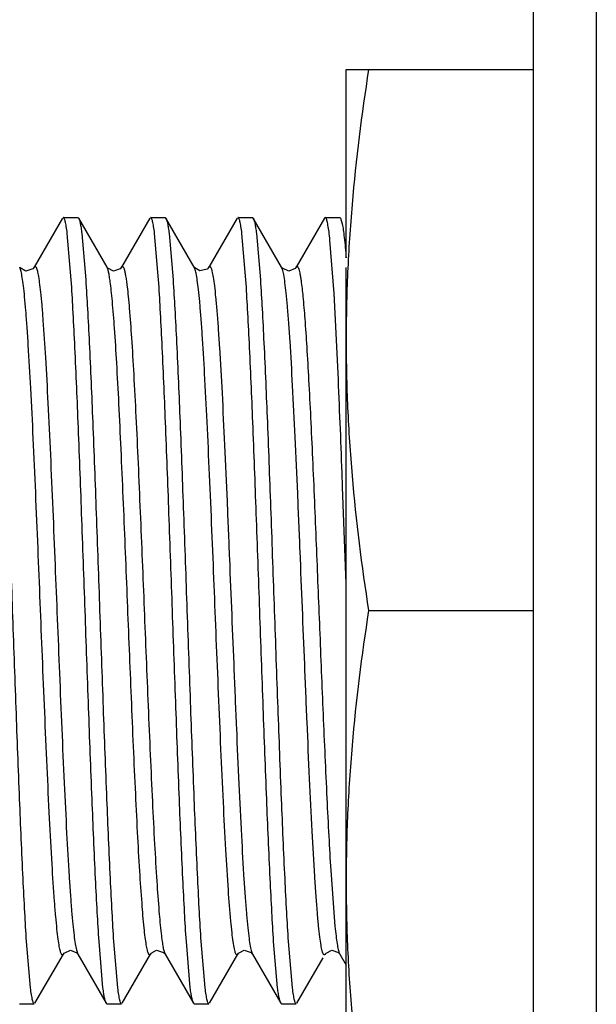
# Model space of a CAD drawing. Header units: inches. Extents: x 0 to 22, y 0 to 17.
# Tile 14 of 47: x 8.391 to 8.574, y 8.364 to 8.677. Entities that reach past the tile are written whole.
import ezdxf

# ---------------------------------------------------------------- set-up
doc = ezdxf.new("R2010")
doc.units = ezdxf.units.IN
doc.header["$LTSCALE"] = 1.21
doc.header["$MEASUREMENT"] = 0
doc.layers.get('0').update_dxf_attribs({"linetype": 'CONTINUOUS'})

msp = doc.modelspace()

# ---------------------------------------------------------------- linework, layer by layer
at = {"color": 9, "linetype": 'CONTINUOUS'}
for p, q in [((8.57447, 10.84423), (8.57447, 5.79534)), ((8.39148, 8.59664), (8.39103, 8.59796)), ((8.44681, 8.59744), (8.44659, 8.59796)), ((8.47466, 8.59724), (8.47437, 8.59796)), ((8.48998, 8.40622), (8.49133, 8.38845)), ((8.40906, 8.38093), (8.4095, 8.37961)), ((8.46475, 8.38041), (8.46505, 8.37961)), ((8.49268, 8.37995), (8.49283, 8.37961))]:
    msp.add_line(p, q, dxfattribs=at)
at = {"color": 6, "linetype": 'CONTINUOUS'}
msp.add_line((8.55447, 5.92034), (8.55447, 10.81422), dxfattribs=at)
at = {"color": 7, "linetype": 'CONTINUOUS'}
for p, q in [((8.49488, 8.60091), (8.49488, 8.66078)), ((8.49488, 8.66078), (8.55447, 8.66078)), ((8.40464, 8.61355), (8.39562, 8.59796)), ((8.40491, 8.61378), (8.40952, 8.61378)), ((8.40952, 8.61378), (8.4098, 8.61355)), ((8.41881, 8.59796), (8.4098, 8.61355)), ((8.43241, 8.61355), (8.42339, 8.59796)), ((8.43268, 8.61378), (8.4373, 8.61378)), ((8.4373, 8.61378), (8.43757, 8.61355)), ((8.44659, 8.59796), (8.43757, 8.61355)), ((8.46019, 8.61356), (8.45118, 8.59798)), ((8.46046, 8.61378), (8.46508, 8.61378)), ((8.46508, 8.61378), (8.46534, 8.61356)), ((8.47436, 8.59798), (8.46535, 8.61356)), ((8.48797, 8.61355), (8.47895, 8.59796)), ((8.48823, 8.61378), (8.48797, 8.61355)), ((8.48846, 8.61361), (8.48823, 8.61378)), ((8.48824, 8.61378), (8.49286, 8.61378)), ((8.49286, 8.61378), (8.49313, 8.61355)), ((8.49313, 8.61355), (8.49366, 8.61173)), ((8.40743, 8.59394), (8.40617, 8.60872)), ((8.41079, 8.60872), (8.41205, 8.59394)), ((8.43521, 8.59394), (8.43394, 8.60872)), ((8.43857, 8.60872), (8.43983, 8.59394)), ((8.46299, 8.59394), (8.46172, 8.60872)), ((8.46634, 8.60872), (8.46761, 8.59393)), ((8.49103, 8.5896), (8.48975, 8.60653)), ((8.39106, 8.59792), (8.39103, 8.59796)), ((8.41886, 8.59788), (8.41881, 8.59796)), ((8.45117, 8.59796), (8.45118, 8.59798)), ((8.47437, 8.59797), (8.47436, 8.59798)), ((8.47442, 8.59787), (8.47437, 8.59796)), ((8.49488, 8.31678), (8.49488, 8.59791)), ((8.49232, 8.56424), (8.49103, 8.5896)), ((8.49377, 8.52817), (8.4936, 8.53258)), ((8.49488, 8.49726), (8.49377, 8.52817)), ((8.50201, 8.48878), (8.55447, 8.48878)), ((8.39311, 8.38362), (8.39437, 8.36884)), ((8.41753, 8.36885), (8.41627, 8.38363)), ((8.42089, 8.38362), (8.42215, 8.36884)), ((8.44531, 8.36885), (8.44405, 8.38363)), ((8.44867, 8.38362), (8.44993, 8.36884)), ((8.47309, 8.36885), (8.47182, 8.38363)), ((8.47644, 8.38362), (8.47771, 8.36884)), ((8.3959, 8.36401), (8.40492, 8.3796)), ((8.40942, 8.37973), (8.4095, 8.3796)), ((8.40951, 8.37959), (8.40952, 8.37958)), ((8.40952, 8.37958), (8.41853, 8.36401)), ((8.42368, 8.36401), (8.43269, 8.37958)), ((8.4371, 8.37986), (8.43728, 8.37961)), ((8.43728, 8.3796), (8.44631, 8.36401)), ((8.45146, 8.36402), (8.46048, 8.3796)), ((8.46492, 8.37981), (8.46506, 8.37961)), ((8.46506, 8.3796), (8.47408, 8.36402)), ((8.4927, 8.37981), (8.49284, 8.37961)), ((8.49284, 8.3796), (8.49285, 8.37959)), ((8.49285, 8.37959), (8.49488, 8.37607)), ((8.47924, 8.36401), (8.48754, 8.37837)), ((8.39102, 8.36378), (8.39564, 8.36378)), ((8.41879, 8.36378), (8.41853, 8.36401)), ((8.41879, 8.36378), (8.42341, 8.36378)), ((8.44657, 8.36378), (8.4463, 8.36401)), ((8.44657, 8.36378), (8.45119, 8.36378)), ((8.47435, 8.36378), (8.47408, 8.36402)), ((8.47435, 8.36378), (8.47897, 8.36378))]:
    msp.add_line(p, q, dxfattribs=at)
for points in [[(8.39561, 8.59795), (8.39523, 8.59748), (8.393, 8.59674), (8.39121, 8.59771), (8.39106, 8.59792)], [(8.42339, 8.59796), (8.42302, 8.59749), (8.42089, 8.59673), (8.41904, 8.59765), (8.41886, 8.59788)], [(8.45117, 8.59795), (8.45069, 8.59739), (8.44832, 8.59678), (8.44673, 8.59776), (8.4466, 8.59795)], [(8.47895, 8.59796), (8.47867, 8.59759), (8.47667, 8.59673), (8.47461, 8.59762), (8.47442, 8.59787)], [(8.40492, 8.3796), (8.40517, 8.37994), (8.40723, 8.38084), (8.40923, 8.37997), (8.40942, 8.37973)], [(8.4327, 8.3796), (8.43288, 8.37986), (8.43457, 8.38081), (8.43683, 8.38015), (8.4371, 8.37986)], [(8.46048, 8.3796), (8.46066, 8.37986), (8.46245, 8.38082), (8.46467, 8.38009), (8.46492, 8.37981)], [(8.48826, 8.3796), (8.48848, 8.37992), (8.49033, 8.38083), (8.49246, 8.38008), (8.4927, 8.37981)]]:
    msp.add_lwpolyline(points, dxfattribs=at)
msp.add_arc((3.29359, 8.33855), 5.20363, 2.13689, 2.48581, dxfattribs=at)
for points, knots in [([(8.50201, 8.66078), (8.49981, 8.64655), (8.49711, 8.62509), (8.49521, 8.59636), (8.49488, 8.58197), (8.49488, 8.57478)], [0, 0, 0, 0, 0.500357, 0.750239, 1, 1, 1, 1]), ([(8.40617, 8.60872), (8.40607, 8.60946), (8.40593, 8.61048), (8.40571, 8.61174), (8.40555, 8.61246), (8.4054, 8.61302), (8.40526, 8.61338), (8.40515, 8.61359), (8.40506, 8.61372), (8.40496, 8.61378), (8.40491, 8.61378)], [0, 0, 0, 0, 0.419468, 0.585928, 0.723527, 0.832412, 0.913056, 0.943214, 0.967093, 1, 1, 1, 1]), ([(8.4098, 8.61354), (8.40984, 8.61346), (8.40994, 8.61325), (8.41012, 8.61271), (8.41033, 8.61178), (8.41057, 8.61038), (8.41071, 8.60931), (8.41079, 8.60872)], [0, 0, 0, 0, 0.059155, 0.13663, 0.348116, 0.635888, 1, 1, 1, 1]), ([(8.43394, 8.60872), (8.43385, 8.60946), (8.43371, 8.61048), (8.43349, 8.61174), (8.43333, 8.61246), (8.43318, 8.61302), (8.43304, 8.61338), (8.43293, 8.61359), (8.43284, 8.61372), (8.43274, 8.61378), (8.43268, 8.61378)], [0, 0, 0, 0, 0.419287, 0.585661, 0.723185, 0.832015, 0.912647, 0.942831, 0.966772, 1, 1, 1, 1]), ([(8.43757, 8.61355), (8.43762, 8.61347), (8.43771, 8.61326), (8.43789, 8.61272), (8.4381, 8.61179), (8.43834, 8.61038), (8.43849, 8.60932), (8.43857, 8.60872)], [0, 0, 0, 0, 0.058703, 0.135861, 0.347106, 0.635141, 1, 1, 1, 1]), ([(8.46172, 8.60872), (8.46163, 8.60946), (8.46149, 8.61048), (8.46127, 8.61174), (8.46111, 8.61246), (8.46096, 8.61302), (8.46082, 8.61338), (8.46071, 8.61359), (8.46062, 8.61372), (8.46052, 8.61378), (8.46046, 8.61378)], [0, 0, 0, 0, 0.419075, 0.585355, 0.7228, 0.831577, 0.912205, 0.942421, 0.966433, 1, 1, 1, 1]), ([(8.46535, 8.61356), (8.4654, 8.61347), (8.46549, 8.61327), (8.46567, 8.61272), (8.46588, 8.61179), (8.46612, 8.61039), (8.46627, 8.60931), (8.46634, 8.60872)], [0, 0, 0, 0, 0.058512, 0.135475, 0.346495, 0.634641, 1, 1, 1, 1]), ([(8.48975, 8.60653), (8.48966, 8.60744), (8.48947, 8.60905), (8.4892, 8.61093), (8.48896, 8.61211), (8.48881, 8.61276), (8.48865, 8.61325), (8.48853, 8.61351), (8.48846, 8.61361)], [0, 0, 0, 0, 0.380461, 0.674042, 0.788047, 0.880179, 0.950617, 1, 1, 1, 1]), ([(8.49366, 8.61173), (8.49378, 8.61112), (8.494, 8.60969), (8.49444, 8.60608), (8.49471, 8.60309), (8.49488, 8.60091)], [0, 0, 0, 0, 0.172557, 0.397622, 1, 1, 1, 1]), ([(8.38427, 8.59393), (8.38447, 8.59085), (8.38486, 8.58419), (8.38563, 8.56911), (8.38655, 8.54744), (8.38762, 8.51905), (8.38869, 8.48877), (8.38976, 8.4585), (8.39083, 8.43011), (8.39175, 8.40844), (8.39252, 8.39336), (8.39291, 8.3867), (8.39311, 8.38362)], [0, 0, 0, 0, 0.043994, 0.095068, 0.21524, 0.353072, 0.500017, 0.646959, 0.784785, 0.904946, 0.956013, 1, 1, 1, 1]), ([(8.41627, 8.38363), (8.41607, 8.38671), (8.41568, 8.39337), (8.41491, 8.40845), (8.41399, 8.43012), (8.41292, 8.45852), (8.41185, 8.48879), (8.41078, 8.51906), (8.40971, 8.54746), (8.40879, 8.56912), (8.40802, 8.5842), (8.40763, 8.59086), (8.40743, 8.59394)], [0, 0, 0, 0, 0.043994, 0.095068, 0.21524, 0.353072, 0.500017, 0.646959, 0.784785, 0.904946, 0.956013, 1, 1, 1, 1]), ([(8.41205, 8.59394), (8.41225, 8.59086), (8.41264, 8.5842), (8.41341, 8.56912), (8.41433, 8.54745), (8.4154, 8.51905), (8.41647, 8.48878), (8.41754, 8.45851), (8.41861, 8.43011), (8.41953, 8.40845), (8.4203, 8.39336), (8.42069, 8.3867), (8.42089, 8.38362)], [0, 0, 0, 0, 0.04399, 0.09506, 0.215228, 0.353057, 0.500002, 0.646946, 0.784775, 0.904941, 0.956011, 1, 1, 1, 1]), ([(8.44405, 8.38363), (8.44384, 8.38671), (8.44345, 8.39336), (8.44269, 8.40845), (8.44176, 8.43011), (8.4407, 8.45851), (8.43963, 8.48878), (8.43856, 8.51906), (8.43749, 8.54745), (8.43657, 8.56912), (8.4358, 8.5842), (8.43541, 8.59086), (8.43521, 8.59394)], [0, 0, 0, 0, 0.04399, 0.09506, 0.215228, 0.353058, 0.500002, 0.646946, 0.784775, 0.904941, 0.956011, 1, 1, 1, 1]), ([(8.43983, 8.59394), (8.44003, 8.59086), (8.44042, 8.5842), (8.44119, 8.56912), (8.44211, 8.54745), (8.44318, 8.51905), (8.44425, 8.48878), (8.44532, 8.45851), (8.44639, 8.43011), (8.44731, 8.40845), (8.44807, 8.39336), (8.44846, 8.3867), (8.44867, 8.38362)], [0, 0, 0, 0, 0.04399, 0.09506, 0.215227, 0.353057, 0.500001, 0.646946, 0.784775, 0.904941, 0.95601, 1, 1, 1, 1]), ([(8.47182, 8.38363), (8.47162, 8.38671), (8.47123, 8.39336), (8.47046, 8.40845), (8.46954, 8.43011), (8.46847, 8.45851), (8.46741, 8.48878), (8.46633, 8.51906), (8.46527, 8.54745), (8.46435, 8.56912), (8.46358, 8.5842), (8.46319, 8.59086), (8.46299, 8.59394)], [0, 0, 0, 0, 0.04399, 0.095061, 0.215228, 0.353058, 0.500003, 0.646947, 0.784775, 0.904941, 0.956011, 1, 1, 1, 1]), ([(8.46761, 8.59393), (8.46781, 8.59085), (8.4682, 8.58419), (8.46897, 8.56911), (8.46989, 8.54744), (8.47095, 8.51905), (8.47202, 8.48877), (8.47309, 8.4585), (8.47416, 8.43011), (8.47508, 8.40844), (8.47585, 8.39336), (8.47624, 8.3867), (8.47644, 8.38362)], [0, 0, 0, 0, 0.043994, 0.095068, 0.21524, 0.353072, 0.500017, 0.646959, 0.784785, 0.904946, 0.956013, 1, 1, 1, 1]), ([(8.49488, 8.57478), (8.49488, 8.56759), (8.49521, 8.5532), (8.49711, 8.52447), (8.49981, 8.50302), (8.50201, 8.48878)], [0, 0, 0, 0, 0.249761, 0.499644, 1, 1, 1, 1]), ([(8.50201, 8.48878), (8.49981, 8.47455), (8.49711, 8.45309), (8.49521, 8.42436), (8.49488, 8.40997), (8.49488, 8.40278)], [0, 0, 0, 0, 0.500357, 0.750239, 1, 1, 1, 1]), ([(8.49488, 8.40278), (8.49488, 8.39559), (8.49521, 8.3812), (8.49711, 8.35247), (8.49981, 8.33102), (8.50201, 8.31678)], [0, 0, 0, 0, 0.249761, 0.499644, 1, 1, 1, 1]), ([(8.39437, 8.36884), (8.39447, 8.36811), (8.39461, 8.36708), (8.39483, 8.36582), (8.39499, 8.3651), (8.39514, 8.36455), (8.39528, 8.36418), (8.39539, 8.36397), (8.39548, 8.36385), (8.39558, 8.36378), (8.39564, 8.36378)], [0, 0, 0, 0, 0.419469, 0.585929, 0.723528, 0.832413, 0.913057, 0.943215, 0.967093, 1, 1, 1, 1]), ([(8.41853, 8.36401), (8.41848, 8.36409), (8.41838, 8.3643), (8.4182, 8.36484), (8.41799, 8.36577), (8.41775, 8.36718), (8.41761, 8.36825), (8.41753, 8.36885)], [0, 0, 0, 0, 0.058512, 0.135475, 0.346494, 0.63464, 1, 1, 1, 1]), ([(8.42215, 8.36884), (8.42224, 8.36811), (8.42238, 8.36708), (8.42261, 8.36582), (8.42276, 8.3651), (8.42291, 8.36455), (8.42305, 8.36418), (8.42317, 8.36397), (8.42326, 8.36385), (8.42335, 8.36378), (8.42341, 8.36378)], [0, 0, 0, 0, 0.419081, 0.585362, 0.722806, 0.831583, 0.912209, 0.942425, 0.966435, 1, 1, 1, 1]), ([(8.44631, 8.36401), (8.44626, 8.3641), (8.44617, 8.3643), (8.44599, 8.36485), (8.44577, 8.36577), (8.44553, 8.36718), (8.44538, 8.36825), (8.44531, 8.36885)], [0, 0, 0, 0, 0.058705, 0.135864, 0.34711, 0.635144, 1, 1, 1, 1]), ([(8.44993, 8.36884), (8.45002, 8.36811), (8.45016, 8.36708), (8.45039, 8.36582), (8.45054, 8.3651), (8.4507, 8.36455), (8.45083, 8.36418), (8.45095, 8.36397), (8.45104, 8.36385), (8.45113, 8.36378), (8.45119, 8.36378)], [0, 0, 0, 0, 0.419281, 0.585653, 0.723177, 0.832008, 0.912643, 0.942828, 0.966771, 1, 1, 1, 1]), ([(8.47408, 8.36402), (8.47403, 8.3641), (8.47394, 8.36431), (8.47376, 8.36486), (8.47355, 8.36578), (8.47331, 8.36719), (8.47316, 8.36825), (8.47309, 8.36885)], [0, 0, 0, 0, 0.059152, 0.136625, 0.348109, 0.635882, 1, 1, 1, 1]), ([(8.47771, 8.36884), (8.4778, 8.36811), (8.47794, 8.36708), (8.47817, 8.36582), (8.47832, 8.3651), (8.47848, 8.36455), (8.47861, 8.36418), (8.47873, 8.36397), (8.47882, 8.36385), (8.47891, 8.36378), (8.47897, 8.36378)], [0, 0, 0, 0, 0.419466, 0.585926, 0.723525, 0.83241, 0.913055, 0.943214, 0.967092, 1, 1, 1, 1])]:
    msp.add_open_spline(points, degree=3, knots=knots, dxfattribs=at)
at = {"color": 9, "linetype": 'CONTINUOUS'}
for points, knots in [([(8.40364, 8.38197), (8.4035, 8.38276), (8.40322, 8.3846), (8.40286, 8.38778), (8.40248, 8.39177), (8.40193, 8.39866), (8.40126, 8.40905), (8.40049, 8.42331), (8.39973, 8.43943), (8.39899, 8.4566), (8.39827, 8.47401), (8.39757, 8.49138), (8.39686, 8.50875), (8.39614, 8.52616), (8.39539, 8.5431), (8.39462, 8.55875), (8.39396, 8.57061), (8.39341, 8.57886), (8.39302, 8.58396), (8.39264, 8.58827), (8.39227, 8.59178), (8.3919, 8.59448), (8.39163, 8.59601), (8.39148, 8.59664)], [0, 0, 0, 0, 0.011156, 0.026019, 0.044662, 0.067026, 0.122353, 0.189861, 0.266232, 0.347458, 0.429623, 0.509319, 0.589867, 0.672133, 0.752345, 0.826464, 0.890627, 0.917997, 0.941832, 0.961981, 0.978364, 0.990994, 1, 1, 1, 1]), ([(8.39562, 8.59796), (8.39564, 8.598), (8.39569, 8.59808), (8.39577, 8.59816), (8.39585, 8.59822), (8.39597, 8.59824), (8.39608, 8.59817), (8.39618, 8.59805), (8.39629, 8.59786), (8.39643, 8.59753), (8.39659, 8.59701), (8.39675, 8.59633), (8.39685, 8.59583), (8.3969, 8.59555)], [0, 0, 0, 0, 0.042612, 0.076779, 0.104254, 0.12803, 0.180137, 0.215981, 0.260533, 0.379081, 0.540273, 0.746628, 1, 1, 1, 1]), ([(8.3969, 8.59555), (8.39705, 8.59476), (8.39732, 8.59291), (8.39769, 8.58971), (8.39807, 8.58571), (8.39862, 8.57881), (8.39929, 8.56841), (8.40006, 8.55414), (8.40082, 8.53802), (8.40156, 8.52085), (8.40228, 8.50345), (8.40298, 8.4861), (8.40368, 8.46874), (8.4044, 8.45134), (8.40515, 8.43441), (8.40592, 8.41877), (8.40659, 8.40693), (8.40714, 8.39868), (8.40752, 8.39359), (8.4079, 8.38928), (8.40827, 8.38578), (8.40864, 8.38308), (8.40891, 8.38155), (8.40906, 8.38093)], [0, 0, 0, 0, 0.011222, 0.026149, 0.044853, 0.067272, 0.122689, 0.19025, 0.266639, 0.347849, 0.429975, 0.509624, 0.590153, 0.672383, 0.752547, 0.826611, 0.890721, 0.918067, 0.941881, 0.962012, 0.97838, 0.991, 1, 1, 1, 1]), ([(8.41983, 8.59332), (8.41976, 8.5939), (8.4196, 8.59493), (8.41935, 8.59628), (8.41911, 8.59725), (8.41892, 8.59777), (8.41881, 8.59796)], [0, 0, 0, 0, 0.36782, 0.654818, 0.863833, 1, 1, 1, 1]), ([(8.42339, 8.59796), (8.42342, 8.59801), (8.42349, 8.59811), (8.4236, 8.59821), (8.42373, 8.59824), (8.42385, 8.59818), (8.42396, 8.59805), (8.42407, 8.59786), (8.42418, 8.59759), (8.42429, 8.59726), (8.42441, 8.59685), (8.42457, 8.59615), (8.42477, 8.59507), (8.42501, 8.59353), (8.42515, 8.5924), (8.42523, 8.59177)], [0, 0, 0, 0, 0.026903, 0.046579, 0.062175, 0.078879, 0.101213, 0.131501, 0.17087, 0.21996, 0.279208, 0.348968, 0.521065, 0.737708, 1, 1, 1, 1]), ([(8.45895, 8.38348), (8.45881, 8.38445), (8.45853, 8.38665), (8.45798, 8.39213), (8.45732, 8.40092), (8.45656, 8.41353), (8.45579, 8.42847), (8.45504, 8.44501), (8.4543, 8.46232), (8.45359, 8.47969), (8.4529, 8.49702), (8.45219, 8.51439), (8.45145, 8.53171), (8.4507, 8.54831), (8.45004, 8.5613), (8.44949, 8.57071), (8.4491, 8.57682), (8.44872, 8.58219), (8.44833, 8.58679), (8.44796, 8.59058), (8.44759, 8.59357), (8.44728, 8.59557), (8.44701, 8.59677), (8.44688, 8.59724), (8.44681, 8.59744)], [0, 0, 0, 0, 0.013659, 0.031093, 0.077118, 0.13691, 0.207901, 0.286482, 0.368569, 0.450344, 0.529721, 0.611374, 0.693533, 0.772382, 0.843835, 0.875611, 0.904247, 0.929442, 0.950989, 0.968794, 0.98282, 0.993169, 0.99701, 1, 1, 1, 1]), ([(8.45118, 8.59797), (8.45121, 8.59803), (8.45128, 8.59813), (8.45142, 8.59823), (8.45158, 8.59822), (8.45171, 8.59809), (8.45183, 8.59789), (8.45196, 8.59759), (8.45209, 8.5972), (8.45217, 8.5969), (8.45221, 8.59674)], [0, 0, 0, 0, 0.100304, 0.170531, 0.230522, 0.307267, 0.417116, 0.56706, 0.760607, 1, 1, 1, 1]), ([(8.45221, 8.59674), (8.45236, 8.59611), (8.45265, 8.59455), (8.45302, 8.59177), (8.4534, 8.58814), (8.4538, 8.58365), (8.4542, 8.57833), (8.45476, 8.56969), (8.45545, 8.55728), (8.45624, 8.54096), (8.45701, 8.52336), (8.45775, 8.50539), (8.45848, 8.48745), (8.4592, 8.4695), (8.45995, 8.45154), (8.46072, 8.43408), (8.46151, 8.41801), (8.4622, 8.40591), (8.46277, 8.39757), (8.46317, 8.39248), (8.46356, 8.38825), (8.46394, 8.38488), (8.46427, 8.3826), (8.46454, 8.38121), (8.46468, 8.38065), (8.46475, 8.38041)], [0, 0, 0, 0, 0.009034, 0.021897, 0.038728, 0.059542, 0.084249, 0.112669, 0.179334, 0.256165, 0.338879, 0.42313, 0.505023, 0.587369, 0.671643, 0.753771, 0.829346, 0.894179, 0.921525, 0.945084, 0.964721, 0.980361, 0.992068, 0.996494, 1, 1, 1, 1]), ([(8.48728, 8.38058), (8.48712, 8.38117), (8.48684, 8.38265), (8.48647, 8.38531), (8.48608, 8.38884), (8.48569, 8.39324), (8.48529, 8.39849), (8.48471, 8.40707), (8.48402, 8.41945), (8.48323, 8.43581), (8.48245, 8.4535), (8.4817, 8.47159), (8.48097, 8.48967), (8.48024, 8.50775), (8.47949, 8.52584), (8.47871, 8.54343), (8.47791, 8.55961), (8.47722, 8.57179), (8.47665, 8.58017), (8.47625, 8.58526), (8.47585, 8.58948), (8.47547, 8.59284), (8.47514, 8.59509), (8.47486, 8.59646), (8.47473, 8.597), (8.47466, 8.59724)], [0, 0, 0, 0, 0.008469, 0.02079, 0.037115, 0.057484, 0.081812, 0.109937, 0.176276, 0.25313, 0.336161, 0.420916, 0.503372, 0.586131, 0.670896, 0.753528, 0.829532, 0.894636, 0.922039, 0.945598, 0.965179, 0.980708, 0.992261, 0.996595, 1, 1, 1, 1]), ([(8.47895, 8.59796), (8.47898, 8.59801), (8.47903, 8.5981), (8.47913, 8.59819), (8.47924, 8.59823), (8.47934, 8.59821), (8.47944, 8.59814), (8.47959, 8.59795), (8.47976, 8.59756), (8.47995, 8.59693), (8.48015, 8.59606), (8.48035, 8.59496), (8.48047, 8.59414), (8.48053, 8.59369)], [0, 0, 0, 0, 0.03249, 0.057246, 0.076743, 0.095274, 0.117615, 0.146928, 0.232163, 0.357593, 0.526205, 0.739951, 1, 1, 1, 1]), ([(8.43063, 8.38796), (8.43036, 8.39055), (8.42986, 8.39655), (8.42918, 8.40667), (8.4285, 8.41887), (8.42782, 8.43271), (8.42715, 8.44763), (8.42628, 8.46808), (8.42525, 8.49383), (8.42421, 8.51949), (8.42332, 8.53978), (8.42264, 8.55406), (8.42196, 8.56688), (8.42128, 8.57777), (8.42069, 8.58544), (8.4202, 8.59037), (8.41996, 8.59241), (8.41983, 8.59332)], [0, 0, 0, 0, 0.037994, 0.087801, 0.147968, 0.216257, 0.289882, 0.365858, 0.514803, 0.66575, 0.740515, 0.810987, 0.874261, 0.927862, 0.970046, 0.986572, 1, 1, 1, 1]), ([(8.48053, 8.59369), (8.48077, 8.59201), (8.48121, 8.58798), (8.48179, 8.58098), (8.48239, 8.57214), (8.48299, 8.56165), (8.4836, 8.54981), (8.48441, 8.53239), (8.48535, 8.51003), (8.48644, 8.48292), (8.48753, 8.45601), (8.4885, 8.43399), (8.48933, 8.41746), (8.48976, 8.40982), (8.48998, 8.40622)], [0, 0, 0, 0, 0.027169, 0.06474, 0.112299, 0.168777, 0.2326, 0.301777, 0.447411, 0.590151, 0.735438, 0.877742, 0.942416, 1, 1, 1, 1]), ([(8.42523, 8.59177), (8.42535, 8.59073), (8.42559, 8.58844), (8.42608, 8.58303), (8.42667, 8.57478), (8.42735, 8.56328), (8.42804, 8.54997), (8.42871, 8.53537), (8.42959, 8.515), (8.43063, 8.48929), (8.43166, 8.46357), (8.43254, 8.44318), (8.43321, 8.42851), (8.43389, 8.41511), (8.43458, 8.40348), (8.43525, 8.39403), (8.43575, 8.38851), (8.43602, 8.38616)], [0, 0, 0, 0, 0.015238, 0.033559, 0.079185, 0.135775, 0.201361, 0.273313, 0.348661, 0.498524, 0.648177, 0.723646, 0.795913, 0.862001, 0.919248, 0.965637, 1, 1, 1, 1]), ([(8.43198, 8.37982), (8.43192, 8.37997), (8.43179, 8.38032), (8.43155, 8.38123), (8.43127, 8.38278), (8.43093, 8.38515), (8.43073, 8.38695), (8.43063, 8.38796)], [0, 0, 0, 0, 0.057976, 0.133894, 0.34268, 0.630484, 1, 1, 1, 1]), ([(8.43602, 8.38616), (8.43612, 8.38533), (8.4363, 8.38385), (8.43661, 8.38192), (8.43688, 8.38068), (8.43711, 8.37998), (8.43722, 8.37972), (8.43728, 8.37961)], [0, 0, 0, 0, 0.377883, 0.668018, 0.87349, 0.946102, 1, 1, 1, 1]), ([(8.49133, 8.38845), (8.49144, 8.3874), (8.49164, 8.38554), (8.49197, 8.38309), (8.49226, 8.38146), (8.4925, 8.38049), (8.49262, 8.38011), (8.49268, 8.37995)], [0, 0, 0, 0, 0.364467, 0.650795, 0.861458, 0.939411, 1, 1, 1, 1]), ([(8.46048, 8.3796), (8.46045, 8.37955), (8.4604, 8.37947), (8.4603, 8.37938), (8.4602, 8.37933), (8.4601, 8.37934), (8.46, 8.37941), (8.45986, 8.37958), (8.4597, 8.37993), (8.45952, 8.38051), (8.45923, 8.38171), (8.45906, 8.38273), (8.45895, 8.38348)], [0, 0, 0, 0, 0.034047, 0.06024, 0.080907, 0.100111, 0.122594, 0.151714, 0.23611, 0.360521, 0.528068, 1, 1, 1, 1]), ([(8.40492, 8.3796), (8.4049, 8.37956), (8.40485, 8.37949), (8.40477, 8.3794), (8.40469, 8.37935), (8.40458, 8.37933), (8.40446, 8.37939), (8.40437, 8.37951), (8.40425, 8.37969), (8.40411, 8.38002), (8.40396, 8.38054), (8.40379, 8.3812), (8.4037, 8.3817), (8.40364, 8.38197)], [0, 0, 0, 0, 0.042916, 0.077371, 0.105099, 0.129066, 0.181273, 0.217069, 0.26154, 0.379869, 0.54081, 0.746897, 1, 1, 1, 1]), ([(8.4327, 8.37959), (8.43267, 8.37955), (8.43262, 8.37947), (8.43253, 8.37938), (8.43243, 8.37933), (8.43233, 8.37934), (8.43224, 8.3794), (8.4321, 8.37955), (8.43203, 8.37971), (8.43198, 8.37982)], [0, 0, 0, 0, 0.146455, 0.260112, 0.350339, 0.433317, 0.528384, 0.649921, 1, 1, 1, 1]), ([(8.48826, 8.3796), (8.48822, 8.37954), (8.48816, 8.37944), (8.48803, 8.37934), (8.48788, 8.37933), (8.48775, 8.37943), (8.48764, 8.3796), (8.48752, 8.37985), (8.4874, 8.38018), (8.48732, 8.38044), (8.48728, 8.38058)], [0, 0, 0, 0, 0.109498, 0.187433, 0.251202, 0.326967, 0.433236, 0.578374, 0.766476, 1, 1, 1, 1])]:
    msp.add_open_spline(points, degree=3, knots=knots, dxfattribs=at)

doc.saveas('drawing.dxf')
